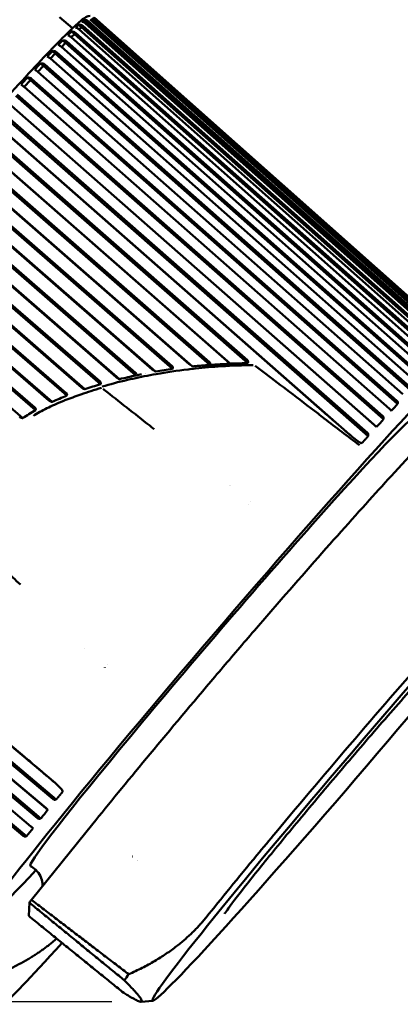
# Model space of a CAD drawing. Header units: millimetres. Extents: x 0 to 4878, y -120 to 1682.
# Tile 28 of 256: x 616 to 629, y 535 to 569. Entities that reach past the tile are written whole.
import ezdxf

# ---------------------------------------------------------------- set-up
doc = ezdxf.new("R2010")
doc.units = ezdxf.units.MM
doc.header["$LTSCALE"] = 2
doc.layers.add('Bemaßung (ISO)', color=7, linetype='Continuous', lineweight=25)
doc.layers.add('Sichtbar (ISO)', color=7, linetype='Continuous', lineweight=50)
doc.styles.add('Notiztext (DIN)', font='isocpeur.ttf')
doc.dimstyles.new('Standard (DIN)', dxfattribs={"dimscale": 2, "dimtxt": 3.5, "dimasz": 2.5, "dimexe": 2, "dimexo": 0.5, "dimgap": 0.5, "dimtad": 1, "dimrnd": 1e-08, "dimtxsty": 'Notiztext (DIN)', "dimcen": 0.09, "dimdle": 10, "dimclrd": 256, "dimclre": 256, "dimclrt": 256, "dimadec": 0, "dimazin": 0, "dimtfac": 1, "dimtmove": 0, "dimatfit": 3, "dimfxl": 1, "dimtolj": 1, "dimtzin": 0, "dimlwd": -1, "dimlwe": -1, "dimarcsym": 0})

# ---------------------------------------------------------------- blocks, each defined once
blk = doc.blocks.new('*D22')
at = {"layer": 'Bemaßung (ISO)', "transparency": 16777216}
for p, q in [((748.258, 659.821), (213.478, 659.821)), ((217.478, 654.821), (217.478, 540.286)), ((619.593, 535.286), (213.478, 535.286))]:
    blk.add_line(p, q, dxfattribs=at)
for points in [[(216.645, 654.821), (218.311, 654.821), (217.478, 659.821)], [(216.645, 540.286), (218.311, 540.286), (217.478, 535.286)]]:
    blk.add_solid(points, dxfattribs=at)
at = {"layer": 'Defpoints', "color": 0, "transparency": 16777216}
for p in [(749.258, 659.821), (217.478, 535.286), (620.593, 535.286)]:
    blk.add_point(p, dxfattribs=at)
at = {"layer": 'Bemaßung (ISO)', "transparency": 16777216, "insert": (208.078, 585.109), "char_height": 7, "attachment_point": 1, "rotation": 90, "style": 'Notiztext (DIN)'}
blk.add_mtext('\\A1;124,53', dxfattribs=at)

msp = doc.modelspace()

# ---------------------------------------------------------------- linework, layer by layer
at = {"layer": 'Sichtbar (ISO)'}
for p, q in [((617.7948, 569.0726), (618.2391, 568.6917)), ((631.4398, 557.8412), (618.8693, 568.9995)), ((618.9058, 569.0369), (631.4082, 557.9389)), ((631.4465, 557.96), (618.946, 569.0589)), ((618.9764, 569.0658), (631.4769, 557.9668)), ((631.4848, 557.9633), (618.9847, 569.0621)), ((618.548, 568.7294), (618.4487, 568.8146)), ((618.548, 568.7294), (618.4664, 568.6523)), ((631.1261, 557.5777), (618.548, 568.7294)), ((618.5882, 568.7715), (631.0982, 557.6802)), ((618.7377, 568.8987), (618.6383, 568.9838)), ((631.1883, 557.7623), (618.6828, 568.8576)), ((618.7377, 568.8987), (618.6865, 568.8543)), ((631.3113, 557.743), (618.7377, 568.8987)), ((618.7761, 568.9385), (631.2817, 557.8432)), ((631.3461, 557.895), (618.8437, 568.9929)), ((630.7052, 557.2983), (618.1896, 568.3841)), ((618.3018, 568.4928), (618.191, 568.3828)), ((618.3018, 568.4928), (618.2024, 568.578)), ((630.8855, 557.3467), (618.3018, 568.4928)), ((618.3434, 568.5369), (630.859, 557.451)), ((630.9742, 557.5629), (618.4642, 568.6543)), ((630.3832, 556.97), (617.8607, 568.0489)), ((618.0005, 568.1906), (617.8616, 568.0481)), ((618.0005, 568.1906), (617.9011, 568.2757)), ((630.5911, 557.0514), (618.0005, 568.1906)), ((618.0433, 568.2362), (630.5657, 557.1573)), ((630.0103, 556.5805), (617.4799, 567.6511)), ((617.6463, 567.8247), (617.4804, 567.6506)), ((617.6463, 567.8247), (617.5469, 567.9099)), ((630.2449, 556.6939), (617.6463, 567.8247)), ((617.69, 567.8716), (630.2204, 556.801)), ((617.2415, 567.3977), (617.05, 567.1931)), ((617.2415, 567.3977), (617.1422, 567.4829)), ((629.8494, 556.2766), (617.2415, 567.3977)), ((617.2859, 567.4456), (629.8253, 556.3846)), ((616.7891, 566.9125), (616.6897, 566.9977)), ((629.5892, 556.1324), (617.0497, 567.1934)), ((629.1227, 555.6287), (616.573, 566.6788)), ((616.7891, 566.9125), (616.5732, 566.6787)), ((629.407, 555.8023), (616.7891, 566.9125)), ((616.8337, 566.961), (629.3833, 555.9109)), ((628.921, 555.2743), (616.2919, 566.3724)), ((616.3366, 566.4212), (628.8972, 555.3831)), ((628.614, 555.0729), (616.0533, 566.111)), ((628.6824, 555.0129), (616.0533, 566.111)), ((628.3947, 554.6963), (615.7536, 565.7812)), ((615.7979, 565.8299), (628.3705, 554.8049)), ((626.7232, 555.6468), (615.4938, 565.4937)), ((627.8455, 554.67), (615.4974, 565.4979)), ((624.2568, 557.1995), (615.1776, 565.1427)), ((615.2214, 565.191), (624.2443, 557.297)), ((623.5364, 557.2742), (614.8986, 564.8312)), ((623.6581, 557.1822), (614.9057, 564.8395)), ((622.9566, 557.1403), (614.568, 564.4615)), ((614.6109, 564.5091), (622.9436, 557.2366)), ((622.2441, 557.1701), (614.2717, 564.128)), ((622.365, 557.0862), (614.2822, 564.1404)), ((621.6731, 557.0006), (613.9288, 563.7421)), ((613.9706, 563.7886), (621.6592, 557.0955)), ((620.9738, 556.9851), (613.6173, 563.389)), ((621.093, 556.9098), (613.6312, 563.4054)), ((620.4172, 556.7796), (613.2646, 562.9895)), ((613.305, 563.0346), (620.4019, 556.873)), ((619.7367, 556.7181), (612.9399, 562.6191)), ((619.8548, 556.6509), (612.9571, 562.6394)), ((612.6185, 562.2521), (619.184, 556.5677)), ((619.2011, 556.476), (612.5798, 562.2087)), ((618.547, 556.3666), (612.2442, 561.8236)), ((618.6622, 556.3086), (612.2645, 561.8477)), ((618.0419, 556.0846), (611.8791, 561.4053)), ((611.9158, 561.4466), (618.0218, 556.1749)), ((617.4263, 555.9217), (611.5349, 561.008)), ((617.5385, 555.8726), (611.5581, 561.0358)), ((616.9696, 555.5895), (611.1672, 560.5845)), ((611.2018, 560.6236), (616.9455, 555.6789)), ((616.5272, 555.3155), (610.8429, 560.209)), ((620.7362, 556.8475), (620.7361, 556.8476)), ((620.743, 556.8488), (620.7429, 556.8488)), ((621.3014, 556.8562), (621.3014, 556.8562)), ((621.3842, 556.8697), (621.3842, 556.8697)), ((621.8501, 556.9394), (621.8501, 556.9394)), ((621.8502, 556.9394), (621.8502, 556.9394)), ((622.3106, 556.9978), (622.3106, 556.9978)), ((623.279, 557.0874), (623.2789, 557.0874)), ((623.3699, 557.0934), (623.3699, 557.0934)), ((623.796, 557.1153), (623.7959, 557.1154)), ((624.1978, 557.1266), (624.1978, 557.1266)), ((625.6604, 556.2386), (625.6603, 556.2386)), ((629.407, 555.8023), (629.4098, 555.836)), ((629.1733, 555.58), (629.1875, 555.5645)), ((631.3868, 555.7239), (629.2952, 553.4459)), ((626.8019, 555.3677), (626.8019, 555.3677)), ((626.8633, 555.3209), (626.8633, 555.3209)), ((628.921, 555.2743), (628.9237, 555.3081)), ((628.6667, 555.0266), (628.6824, 555.0129)), ((628.0904, 554.4824), (627.8455, 554.67)), ((628.3947, 554.6963), (628.3972, 554.73)), ((617.6388, 542.7931), (605.0614, 553.3541)), ((605.0686, 553.3623), (616.5065, 543.7581)), ((617.5689, 542.2356), (604.7626, 552.9887)), ((617.6796, 542.2277), (604.8037, 553.0394)), ((617.3899, 541.8725), (604.5019, 552.6694)), ((604.5055, 552.6735), (617.3237, 541.935)), ((624.3676, 552.4447), (624.3675, 552.4446)), ((617.0384, 541.5836), (604.2201, 552.3219)), ((617.1495, 541.5764), (604.2615, 552.3732)), ((624.277, 552.3407), (624.277, 552.3407)), ((603.9817, 552.027), (616.8111, 541.3023)), ((616.5483, 540.9754), (603.7188, 551.7)), ((616.6594, 540.9685), (603.7602, 551.7515)), ((619.3431, 546.7498), (619.343, 546.7497)), ((619.4317, 546.8492), (619.4317, 546.8491)), ((617.6388, 542.7931), (617.8605, 542.5785)), ((617.6468, 542.2202), (617.6796, 542.2277)), ((617.3899, 541.8725), (617.3754, 541.8875)), ((618.9358, 541.3912), (616.8274, 538.7819)), ((617.1165, 541.5687), (617.1495, 541.5764)), ((616.6265, 540.9607), (616.6594, 540.9685)), ((616.8809, 541.244), (616.865, 541.2573)), ((620.2931, 540.2692), (620.293, 540.2691)), ((616.7557, 538.6855), (616.7326, 538.2301)), ((620.997, 535.3177), (620.5934, 535.2864))]:
    msp.add_line(p, q, dxfattribs=at)
for centre, major_axis, ratio, start_param, end_param in [((618.452, 568.7176), (-0.1994, -0.1852), 0.276962, 4.4765213, 5.0115282), ((618.6545, 568.9022), (-0.1523, -0.1254), 0.3793742, 4.5112924, 5.046347), ((618.1931, 568.4661), (-0.2462, -0.2425), 0.2186325, 4.4633436, 4.9983981), ((617.8797, 568.1493), (-0.2916, -0.2978), 0.1814754, 4.4569237, 4.9919782), ((617.5139, 567.7694), (-0.3353, -0.3509), 0.1559654, 4.4532954, 4.98835), ((617.0982, 567.3291), (-0.3767, -0.4016), 0.1375401, 4.4510371, 4.9860917), ((616.6354, 566.8312), (-0.4156, -0.4495), 0.1237499, 4.4495303, 4.9845849), ((623.3773, 547.6265), (-8.1949, -9.5607), 0.031426, 2.5017179, 6.9230601), ((616.3415, 553.6572), (-8.1349, -9.4907), 0.031426, 1.8818966, 1.8819354), ((616.3595, 564.9348), (9.3476, -8.8103), 0.5121401, 0.0095448, 0.0095469), ((618.6435, 547.6028), (8.3789, 9.3999), 0.0124969, 5.8016648, 5.8016672), ((616.3415, 553.6572), (8.1349, 9.4907), 0.031426, 1.370644, 1.3706464), ((619.6605, 564.1688), (9.7842, -8.3227), 0.6469588, 6.2373132, 6.2762409), ((623.3773, 547.6265), (6.5899, 7.6882), 0.031426, 6.274693, 9.4332702), ((619.1564, 563.6197), (9.8091, -8.2933), 0.7076882, 6.2367209, 6.2756486), ((628.1287, 554.536), (0.066, -0.0554), 0.7635871, 4.7712902, 4.9617566), ((628.0977, 554.5796), (0.0918, -0.1119), 0.5360592, 5.3490501, 6.3552154), ((618.6435, 547.6028), (8.3789, 9.3999), 0.0124969, 5.3368057, 5.3368219), ((618.6435, 547.6028), (8.3789, 9.3999), 0.0124969, 4.7010054, 4.7010152), ((617.8105, 542.5292), (-0.0647, 0.057), 0.8134685, 4.4646143, 4.6550843), ((617.7622, 542.5527), (0.1264, -0.0713), 0.5684841, 6.1924079, 7.198573), ((607.4266, 549.9704), (9.6681, -8.4573), 0.7626916, 0.0085469, 0.0474745), ((606.9185, 549.3416), (9.6964, -8.4249), 0.7067083, 0.0075235, 0.0464512), ((623.268, 543.4806), (7.2529, 8.1367), 0.0124969, 4.2999526, 4.2999699), ((624.0949, 547.0114), (-7.8936, -9.2092), 0.031426, 5.843962, 5.8677996), ((623.268, 543.4806), (-7.2529, -8.1367), 0.0124969, 0.0124982, 0.7195991), ((627.2855, 544.2766), (-7.7741, -9.0698), 0.031426, 5.8303944, 5.8819439)]:
    msp.add_ellipse(centre, major_axis=major_axis, ratio=ratio, start_param=start_param, end_param=end_param, dxfattribs=at)
msp.add_ellipse((628.079, 543.5965), major_axis=(-7.0936, -8.2759), ratio=0.031426, dxfattribs=at)
for points, knots in [([(618.8394, 569.1164), (618.7904, 569.1162), (618.7627, 569.1048), (618.6245, 569.0473), (618.5527, 568.9775), (618.1503, 568.6185), (617.7224, 568.1873), (616.6198, 567.0204), (615.9666, 566.3098), (614.4849, 564.6665), (613.6572, 563.7348), (611.9098, 561.7434), (610.9904, 560.684), (609.1523, 558.5442), (608.234, 557.4641), (606.4912, 555.3923), (605.6669, 554.4008), (604.1955, 552.6064), (603.5488, 551.8039), (602.4968, 550.4672), (602.0927, 549.9345), (601.587, 549.2183), (601.3855, 549.2322), (601.4462, 548.825)], [3.2093553, 3.2093553, 3.2093553, 3.2093553, 3.2443214, 3.2443214, 3.4117384, 3.4117384, 3.7573381, 3.7573381, 4.0789418, 4.0789418, 4.399384, 4.399384, 4.7195902, 4.7195902, 5.0397426, 5.0397426, 5.3599286, 5.3599286, 5.6802916, 5.6802916, 6.0014418, 6.0014418, 6.2965897, 6.2965897, 6.2965897, 6.2965897]), ([(618.3442, 568.7158), (618.3623, 568.7124), (618.3852, 568.7047), (618.4234, 568.6852), (618.4448, 568.6709), (618.4616, 568.6565), (618.4625, 568.6558), (618.4633, 568.655), (618.4642, 568.6543)], [0.12922201, 0.12922201, 0.12922201, 0.12922201, 0.13675171, 0.13675171, 0.143393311, 0.143393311, 0.143393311, 0.143733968, 0.143733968, 0.143733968, 0.143733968]), ([(618.5882, 568.7715), (618.5874, 568.7723), (618.5865, 568.773), (618.5856, 568.7738), (618.5688, 568.7882), (618.5455, 568.8007), (618.5011, 568.8143), (618.4726, 568.8166), (618.4487, 568.8146)], [0.143052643, 0.143052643, 0.143052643, 0.143052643, 0.143393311, 0.143393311, 0.143393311, 0.150034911, 0.150034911, 0.157564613, 0.157564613, 0.157564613, 0.157564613]), ([(618.5596, 568.9157), (618.5787, 568.9133), (618.6025, 568.9067), (618.6416, 568.8883), (618.6634, 568.8743), (618.6802, 568.8599), (618.681, 568.8592), (618.6819, 568.8584), (618.6828, 568.8577)], [0.129222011, 0.129222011, 0.129222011, 0.129222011, 0.13675171, 0.13675171, 0.143393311, 0.143393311, 0.143393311, 0.143733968, 0.143733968, 0.143733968, 0.143733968]), ([(618.7761, 568.9386), (618.7753, 568.9393), (618.7744, 568.9401), (618.7736, 568.9408), (618.7568, 568.9552), (618.7336, 568.9679), (618.6897, 568.9823), (618.6617, 568.9852), (618.6383, 568.9838)], [0.143052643, 0.143052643, 0.143052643, 0.143052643, 0.143393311, 0.143393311, 0.143393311, 0.150034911, 0.150034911, 0.157564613, 0.157564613, 0.157564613, 0.157564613]), ([(618.0728, 568.4493), (618.09, 568.4448), (618.1119, 568.4361), (618.1491, 568.4154), (618.1702, 568.4007), (618.187, 568.3863), (618.1878, 568.3856), (618.1887, 568.3848), (618.1896, 568.3841)], [0.129222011, 0.129222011, 0.129222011, 0.129222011, 0.13675171, 0.13675171, 0.143393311, 0.143393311, 0.143393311, 0.143733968, 0.143733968, 0.143733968, 0.143733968]), ([(618.3434, 568.5369), (618.3425, 568.5376), (618.3417, 568.5384), (618.3408, 568.5391), (618.324, 568.5535), (618.3005, 568.5658), (618.2557, 568.5788), (618.2267, 568.5806), (618.2024, 568.578)], [0.143052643, 0.143052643, 0.143052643, 0.143052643, 0.143393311, 0.143393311, 0.143393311, 0.150034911, 0.150034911, 0.157564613, 0.157564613, 0.157564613, 0.157564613]), ([(617.7473, 568.118), (617.7635, 568.1123), (617.7845, 568.1025), (617.8205, 568.0806), (617.8413, 568.0656), (617.8581, 568.0512), (617.859, 568.0504), (617.8598, 568.0497), (617.8607, 568.0489)], [0.129222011, 0.129222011, 0.129222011, 0.129222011, 0.13675171, 0.13675171, 0.143393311, 0.143393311, 0.143393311, 0.143733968, 0.143733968, 0.143733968, 0.143733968]), ([(618.0433, 568.2362), (618.0424, 568.237), (618.0416, 568.2377), (618.0407, 568.2385), (618.0239, 568.2529), (618.0003, 568.265), (617.9551, 568.2775), (617.9258, 568.2788), (617.9011, 568.2757)], [0.143052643, 0.143052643, 0.143052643, 0.143052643, 0.143393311, 0.143393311, 0.143393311, 0.150034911, 0.150034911, 0.157564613, 0.157564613, 0.157564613, 0.157564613]), ([(617.3699, 567.7241), (617.3851, 567.7173), (617.4051, 567.7064), (617.44, 567.6832), (617.4605, 567.6678), (617.4773, 567.6534), (617.4781, 567.6526), (617.479, 567.6519), (617.4799, 567.6512)], [0.129222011, 0.129222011, 0.129222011, 0.129222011, 0.13675171, 0.13675171, 0.143393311, 0.143393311, 0.143393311, 0.143733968, 0.143733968, 0.143733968, 0.143733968]), ([(617.69, 567.8716), (617.6891, 567.8724), (617.6882, 567.8732), (617.6874, 567.8739), (617.6706, 567.8883), (617.6469, 567.9003), (617.6014, 567.9124), (617.5718, 567.9133), (617.5469, 567.9099)], [0.143052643, 0.143052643, 0.143052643, 0.143052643, 0.143393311, 0.143393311, 0.143393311, 0.150034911, 0.150034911, 0.157564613, 0.157564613, 0.157564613, 0.157564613]), ([(617.2858, 567.4456), (617.285, 567.4464), (617.2841, 567.4471), (617.2833, 567.4479), (617.2665, 567.4623), (617.2427, 567.4742), (617.197, 567.486), (617.1673, 567.4866), (617.1422, 567.4829)], [0.143052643, 0.143052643, 0.143052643, 0.143052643, 0.143393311, 0.143393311, 0.143393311, 0.150034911, 0.150034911, 0.157564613, 0.157564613, 0.157564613, 0.157564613]), ([(616.8337, 566.961), (616.8328, 566.9618), (616.8319, 566.9626), (616.8311, 566.9633), (616.8143, 566.9777), (616.7905, 566.9896), (616.7447, 567.0012), (616.7149, 567.0016), (616.6897, 566.9977)], [0.143052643, 0.143052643, 0.143052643, 0.143052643, 0.143393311, 0.143393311, 0.143393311, 0.150034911, 0.150034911, 0.157564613, 0.157564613, 0.157564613, 0.157564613]), ([(616.9432, 567.2704), (616.9574, 567.2624), (616.9764, 567.2503), (617.0102, 567.2259), (617.0303, 567.21), (617.0471, 567.1956), (617.0479, 567.1949), (617.0488, 567.1942), (617.0497, 567.1934)], [0.129222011, 0.129222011, 0.129222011, 0.129222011, 0.13675171, 0.13675171, 0.143393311, 0.143393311, 0.143393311, 0.143733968, 0.143733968, 0.143733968, 0.143733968]), ([(616.4701, 566.7599), (616.4833, 566.7508), (616.5012, 566.7375), (616.5339, 566.7117), (616.5537, 566.6955), (616.5705, 566.6811), (616.5713, 566.6803), (616.5722, 566.6796), (616.5731, 566.6788)], [0.129222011, 0.129222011, 0.129222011, 0.129222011, 0.13675171, 0.13675171, 0.143393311, 0.143393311, 0.143393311, 0.143733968, 0.143733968, 0.143733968, 0.143733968]), ([(622.2441, 557.1701), (622.2527, 557.1626), (622.2617, 557.1553), (622.2808, 557.1405), (622.2912, 557.133), (622.3233, 557.1107), (622.3452, 557.0971), (622.3652, 557.0861)], [0.000001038, 0.000001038, 0.000001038, 0.000001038, 0.003421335, 0.003421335, 0.007407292, 0.007407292, 0.016082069, 0.016082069, 0.016082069, 0.016082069]), ([(622.9565, 557.1397), (622.9598, 557.144), (622.9627, 557.148), (622.9678, 557.1571), (622.97, 557.1621), (622.9731, 557.1744), (622.9736, 557.1816), (622.9715, 557.1963), (622.969, 557.2035), (622.9599, 557.2202), (622.9522, 557.2291), (622.9436, 557.2366)], [0.00022967, 0.00022967, 0.00022967, 0.00022967, 0.001756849, 0.001756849, 0.003433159, 0.003433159, 0.005659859, 0.005659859, 0.007960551, 0.007960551, 0.011387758, 0.011387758, 0.011387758, 0.011387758]), ([(623.6588, 557.1815), (623.5822, 557.1755), (623.5052, 557.1701), (623.428, 557.1656), (623.4088, 557.1645), (623.3895, 557.1634), (623.3702, 557.1624)], [0.00099214, 0.00099214, 0.00099214, 0.00099214, 0.33333333, 0.33333333, 0.33333333, 0.41624133, 0.41624133, 0.41624133, 0.41624133]), ([(623.5364, 557.2742), (623.5454, 557.2663), (623.5547, 557.2586), (623.5745, 557.2426), (623.5853, 557.2342), (623.6174, 557.21), (623.6388, 557.1949), (623.6588, 557.1815)], [0.000001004, 0.000001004, 0.000001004, 0.000001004, 0.003579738, 0.003579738, 0.007794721, 0.007794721, 0.016587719, 0.016587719, 0.016587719, 0.016587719]), ([(623.6588, 557.1815), (623.7121, 557.1835), (623.7652, 557.185), (623.872, 557.188), (623.9256, 557.1896), (623.9792, 557.1912)], [0.000010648, 0.000010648, 0.000010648, 0.000010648, 0.017639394, 0.017639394, 0.035428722, 0.035428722, 0.035428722, 0.035428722]), ([(624.2568, 557.1995), (624.2108, 557.1981), (624.1638, 557.1967), (624.0721, 557.194), (624.0247, 557.1926), (623.9792, 557.1912)], [-0.030213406, -0.030213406, -0.030213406, -0.030213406, -0.015127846, -0.015127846, -0.000011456, -0.000011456, -0.000011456, -0.000011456]), ([(624.2568, 557.1995), (624.2605, 557.2035), (624.2638, 557.208), (624.2691, 557.2173), (624.2711, 557.2221), (624.2743, 557.2342), (624.2747, 557.2413), (624.2727, 557.256), (624.2702, 557.2632), (624.2611, 557.2802), (624.2531, 557.2892), (624.2443, 557.297)], [0.000001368, 0.000001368, 0.000001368, 0.000001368, 0.001670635, 0.001670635, 0.003259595, 0.003259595, 0.005454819, 0.005454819, 0.007731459, 0.007731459, 0.01124493, 0.01124493, 0.01124493, 0.01124493]), ([(622.4639, 557.015), (622.378, 557.0057), (621.9119, 556.9523), (621.1681, 556.8414), (620.5678, 556.7226), (620.3123, 556.6663)], [0.35499301, 0.35499301, 0.35499301, 0.35499301, 0.4, 0.6, 0.76075192, 0.76075192, 0.76075192, 0.76075192]), ([(620.4177, 556.7801), (620.4203, 556.7842), (620.423, 556.7886), (620.4272, 556.7979), (620.4288, 556.8027), (620.4311, 556.8149), (620.431, 556.8223), (620.4279, 556.8373), (620.4249, 556.8446), (620.4157, 556.8595), (620.4092, 556.8667), (620.4019, 556.873)], [0.00002357, 0.00002357, 0.00002357, 0.00002357, 0.001695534, 0.001695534, 0.003337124, 0.003337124, 0.005679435, 0.005679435, 0.008091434, 0.008091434, 0.010966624, 0.010966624, 0.010966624, 0.010966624]), ([(620.9738, 556.9851), (620.9821, 556.9778), (620.991, 556.9708), (621.0098, 556.957), (621.02, 556.95), (621.0517, 556.93), (621.0733, 556.9185), (621.0928, 556.9097)], [0.000000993, 0.000000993, 0.000000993, 0.000000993, 0.003328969, 0.003328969, 0.00717087, 0.00717087, 0.015488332, 0.015488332, 0.015488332, 0.015488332]), ([(621.6731, 557.0006), (621.5757, 556.9854), (621.4784, 556.9701), (621.285, 556.9397), (621.1889, 556.9246), (621.0928, 556.9097)], [-0.062559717, -0.062559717, -0.062559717, -0.062559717, -0.031101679, -0.031101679, -0.000069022, -0.000069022, -0.000069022, -0.000069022]), ([(621.6731, 557.0006), (621.6764, 557.0047), (621.6793, 557.009), (621.6839, 557.0181), (621.6857, 557.0229), (621.6885, 557.0349), (621.6887, 557.0422), (621.6863, 557.0571), (621.6836, 557.0643), (621.6745, 557.0803), (621.6673, 557.0885), (621.6592, 557.0955)], [0.000002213, 0.000002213, 0.000002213, 0.000002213, 0.001651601, 0.001651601, 0.003241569, 0.003241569, 0.005518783, 0.005518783, 0.007867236, 0.007867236, 0.011070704, 0.011070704, 0.011070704, 0.011070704]), ([(622.3652, 557.0861), (622.4035, 557.0897), (622.4418, 557.0932), (622.5182, 557.1002), (622.5563, 557.1037), (622.5944, 557.1072)], [0, 0, 0, 0, 0.012497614, 0.012497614, 0.024948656, 0.024948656, 0.024948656, 0.024948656]), ([(624.449, 557.1288), (624.0906, 557.1282), (623.4455, 557.1073), (622.7598, 557.0472), (622.4639, 557.015)], [0, 0, 0, 0, 0.2, 0.35499301, 0.35499301, 0.35499301, 0.35499301]), ([(622.9565, 557.1397), (622.8958, 557.1347), (622.835, 557.1291), (622.7143, 557.1181), (622.6544, 557.1127), (622.5944, 557.1072)], [-0.039433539, -0.039433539, -0.039433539, -0.039433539, -0.019593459, -0.019593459, -0.000011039, -0.000011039, -0.000011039, -0.000011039]), ([(623.3702, 557.1624), (623.3701, 557.1624), (623.37, 557.1624), (623.3699, 557.1623), (623.3409, 557.1608), (623.3117, 557.1593), (623.2825, 557.1579), (623.2533, 557.1564), (623.224, 557.1549), (623.1945, 557.1534), (623.1161, 557.1492), (623.0366, 557.1444), (622.9565, 557.1397)], [0.41624133, 0.41624133, 0.41624133, 0.41624133, 0.41666667, 0.41666667, 0.41666667, 0.54166667, 0.54166667, 0.54166667, 0.66666667, 0.66666667, 0.66666667, 0.99938985, 0.99938985, 0.99938985, 0.99938985]), ([(628.0951, 554.3828), (627.6887, 554.692), (627.2851, 554.999), (626.8846, 555.3046), (626.8135, 555.3589), (626.7425, 555.4131), (626.6715, 555.4673), (626.3431, 555.7181), (626.0167, 555.9677), (625.6914, 556.215), (625.4184, 556.4225), (625.1462, 556.6284), (624.875, 556.8328), (624.7532, 556.9246), (624.6315, 557.0162), (624.51, 557.1075)], [0, 0, 0, 0, 0.33333333, 0.33333333, 0.33333333, 0.39254205, 0.39254205, 0.39254205, 0.66666667, 0.66666667, 0.66666667, 0.89666259, 0.89666259, 0.89666259, 0.99999995, 0.99999995, 0.99999995, 0.99999995]), ([(619.206, 556.4856), (619.2093, 556.492), (619.2115, 556.499), (619.213, 556.5138), (619.2124, 556.5213), (619.2083, 556.536), (619.205, 556.5428), (619.196, 556.5561), (619.1903, 556.5622), (619.184, 556.5677)], [0.0000143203, 0.0000143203, 0.0000143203, 0.0000143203, 0.0024538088, 0.0024538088, 0.0048785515, 0.0048785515, 0.0072248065, 0.0072248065, 0.0097211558, 0.0097211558, 0.0097211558, 0.0097211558]), ([(620.3123, 556.6663), (620.25, 556.6526), (619.8741, 556.5676), (619.5249, 556.4754), (619.2517, 556.393)], [0.76075192, 0.76075192, 0.76075192, 0.76075192, 0.8, 0.99999998, 0.99999998, 0.99999998, 0.99999998]), ([(619.7367, 556.7181), (619.7442, 556.7116), (619.7522, 556.7055), (619.7691, 556.6935), (619.7784, 556.6876), (619.8069, 556.6709), (619.8266, 556.6616), (619.8448, 556.6547)], [0.000001, 0.000001, 0.000001, 0.000001, 0.002978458, 0.002978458, 0.006362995, 0.006362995, 0.013664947, 0.013664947, 0.013664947, 0.013664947]), ([(619.8548, 556.6509), (619.8531, 556.6515), (619.8514, 556.6521), (619.8481, 556.6534), (619.8465, 556.654), (619.8448, 556.6547)], [-0.0013472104, -0.0013472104, -0.0013472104, -0.0013472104, -0.0006727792, -0.0006727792, -0.0000059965, -0.0000059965, -0.0000059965, -0.0000059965]), ([(619.8548, 556.6509), (619.949, 556.6726), (620.0433, 556.6942), (620.2309, 556.7371), (620.3242, 556.7584), (620.4177, 556.7801)], [0.000014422, 0.000014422, 0.000014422, 0.000014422, 0.030355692, 0.030355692, 0.060380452, 0.060380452, 0.060380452, 0.060380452]), ([(617.9771, 555.9238), (618.1501, 555.9919), (618.5434, 556.135), (618.984, 556.2797), (619.2329, 556.355)], [0.8663156, 0.8663156, 0.8663156, 0.8663156, 0.92857143, 1, 1, 1, 1]), ([(618.047, 556.0992), (618.0493, 556.1053), (618.0505, 556.1119), (618.0505, 556.1257), (618.0494, 556.1326), (618.0447, 556.146), (618.0414, 556.1523), (618.0328, 556.1643), (618.0276, 556.1699), (618.0218, 556.1749)], [0.0000178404, 0.0000178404, 0.0000178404, 0.0000178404, 0.0023215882, 0.0023215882, 0.0046135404, 0.0046135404, 0.0068013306, 0.0068013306, 0.0090946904, 0.0090946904, 0.0090946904, 0.0090946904]), ([(618.547, 556.3666), (618.5538, 556.3607), (618.5611, 556.3553), (618.5766, 556.3448), (618.585, 556.3397), (618.6113, 556.3257), (618.6294, 556.3183), (618.6463, 556.3134)], [0.000000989, 0.000000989, 0.000000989, 0.000000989, 0.002703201, 0.002703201, 0.005729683, 0.005729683, 0.012285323, 0.012285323, 0.012285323, 0.012285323]), ([(618.6622, 556.3086), (618.6596, 556.3094), (618.657, 556.3102), (618.6517, 556.3118), (618.649, 556.3126), (618.6463, 556.3134)], [-0.0020862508, -0.0020862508, -0.0020862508, -0.0020862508, -0.0010812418, -0.0010812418, -0.0000268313, -0.0000268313, -0.0000268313, -0.0000268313]), ([(618.6622, 556.3086), (618.7519, 556.3369), (618.8418, 556.365), (619.0214, 556.4207), (619.1113, 556.4484), (619.2011, 556.476)], [0, 0, 0, 0, 0.029069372, 0.029069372, 0.05808792, 0.05808792, 0.05808792, 0.05808792]), ([(619.2011, 556.476), (619.2019, 556.4776), (619.2027, 556.4792), (619.2043, 556.4824), (619.2051, 556.4841), (619.206, 556.4856)], [0.0000263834, 0.0000263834, 0.0000263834, 0.0000263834, 0.0006322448, 0.0006322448, 0.0012431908, 0.0012431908, 0.0012431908, 0.0012431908]), ([(619.3226, 556.2889), (619.3183, 556.2923), (619.31, 556.2991), (619.2986, 556.3095), (619.2917, 556.3169), (619.2884, 556.3206)], [0, 0, 0, 0, 0.33333333, 0.66666667, 0.99999533, 0.99999533, 0.99999533, 0.99999533]), ([(619.3226, 556.2889), (619.8458, 555.8788), (620.3586, 555.4731), (620.8899, 555.0556), (620.9397, 555.0165), (620.9896, 554.9773), (621.0384, 554.9387)], [0, 0, 0, 0, 0.9143849, 0.9143849, 0.9143849, 1, 1, 1, 1]), ([(616.8949, 555.3966), (617.0356, 555.4824), (617.3429, 555.6522), (617.7296, 555.8252), (617.9516, 555.9137), (617.9771, 555.9238)], [0.71428571, 0.71428571, 0.71428571, 0.71428571, 0.78571429, 0.85714286, 0.8663156, 0.8663156, 0.8663156, 0.8663156]), ([(617.4263, 555.9217), (617.4324, 555.9164), (617.4389, 555.9116), (617.4528, 555.9026), (617.4603, 555.8984), (617.4831, 555.8873), (617.4995, 555.8815), (617.516, 555.8777)], [0.000001, 0.000001, 0.000001, 0.000001, 0.002414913, 0.002414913, 0.005070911, 0.005070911, 0.010532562, 0.010532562, 0.010532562, 0.010532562]), ([(617.5385, 555.8726), (617.5347, 555.8734), (617.531, 555.8743), (617.5235, 555.876), (617.5197, 555.8769), (617.516, 555.8777)], [-0.0028224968, -0.0028224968, -0.0028224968, -0.0028224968, -0.0014111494, -0.0014111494, -0.000001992, -0.000001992, -0.000001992, -0.000001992]), ([(617.5385, 555.8726), (617.6217, 555.9085), (617.7051, 555.944), (617.8729, 556.0147), (617.9573, 556.0498), (618.0419, 556.0846)], [0.0000041, 0.0000041, 0.0000041, 0.0000041, 0.027638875, 0.027638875, 0.055509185, 0.055509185, 0.055509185, 0.055509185]), ([(618.0419, 556.0846), (618.0427, 556.087), (618.0435, 556.0894), (618.0452, 556.0943), (618.046, 556.0968), (618.047, 556.0992)], [0.0000357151, 0.0000357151, 0.0000357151, 0.0000357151, 0.0009323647, 0.0009323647, 0.0018391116, 0.0018391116, 0.0018391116, 0.0018391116]), ([(629.4098, 555.836), (629.4099, 555.8385), (629.4101, 555.8411), (629.4103, 555.8566), (629.4078, 555.872), (629.3985, 555.8936), (629.3912, 555.9038), (629.3833, 555.9109)], [-0.0079867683, -0.0079867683, -0.0079867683, -0.0079867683, -0.0072465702, -0.0072465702, -0.0033214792, -0.0033214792, -0.0001731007, -0.0001731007, -0.0001731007, -0.0001731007]), ([(616.5272, 555.3155), (616.5981, 555.363), (616.67, 555.409), (616.8175, 555.5002), (616.8933, 555.5454), (616.9696, 555.5895)], [0.000016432, 0.000016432, 0.000016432, 0.000016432, 0.025770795, 0.025770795, 0.052376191, 0.052376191, 0.052376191, 0.052376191]), ([(616.9735, 555.6096), (616.9748, 555.6152), (616.975, 555.6214), (616.9736, 555.6341), (616.972, 555.6406), (616.9669, 555.6528), (616.9636, 555.6585), (616.9555, 555.6694), (616.9508, 555.6744), (616.9455, 555.6789)], [0.0000455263, 0.0000455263, 0.0000455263, 0.0000455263, 0.0022120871, 0.0022120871, 0.0043931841, 0.0043931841, 0.0064253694, 0.0064253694, 0.0085086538, 0.0085086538, 0.0085086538, 0.0085086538]), ([(616.9696, 555.5895), (616.9703, 555.5936), (616.971, 555.5978), (616.9721, 555.6045), (616.9725, 555.607), (616.9735, 555.6096)], [0.000108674, 0.000108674, 0.000108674, 0.000108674, 0.0016273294, 0.0016273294, 0.0025472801, 0.0025472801, 0.0025472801, 0.0025472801]), ([(626.7232, 555.6468), (626.7589, 555.6154), (626.795, 555.5838), (626.9624, 555.4374), (627.0967, 555.3202), (627.4394, 555.0219), (627.648, 554.8409), (627.8455, 554.67)], [-0.567598, -0.567598, -0.567598, -0.567598, -0.55406124, -0.55406124, -0.50522818, -0.50522818, -0.42973853, -0.42973853, -0.42973853, -0.42973853]), ([(629.1227, 555.6287), (629.1307, 555.6217), (629.1397, 555.6134), (629.1553, 555.5986), (629.164, 555.5899), (629.1711, 555.5823), (629.1722, 555.5811), (629.1733, 555.58)], [-0.0711820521, -0.0711820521, -0.0711820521, -0.0711820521, -0.0680336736, -0.0680336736, -0.0641085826, -0.0641085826, -0.0633683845, -0.0633683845, -0.0633683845, -0.0633683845]), ([(616.4226, 555.352), (616.4279, 555.3474), (616.4335, 555.3434), (616.4456, 555.3359), (616.452, 555.3326), (616.4717, 555.3241), (616.4858, 555.3203), (616.5001, 555.3186)], [0.000001, 0.000001, 0.000001, 0.000001, 0.0020890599, 0.0020890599, 0.0043221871, 0.0043221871, 0.0089410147, 0.0089410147, 0.0089410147, 0.0089410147]), ([(616.5001, 555.3186), (616.5046, 555.3183), (616.5092, 555.3177), (616.5183, 555.3166), (616.5227, 555.3161), (616.5272, 555.3155)], [0.0000237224, 0.0000237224, 0.0000237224, 0.0000237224, 0.0017144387, 0.0017144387, 0.0033631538, 0.0033631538, 0.0033631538, 0.0033631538]), ([(628.9237, 555.3081), (628.9239, 555.3107), (628.9241, 555.3132), (628.9243, 555.3288), (628.9218, 555.3442), (628.9124, 555.3659), (628.9052, 555.376), (628.8972, 555.3831)], [-0.0079867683, -0.0079867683, -0.0079867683, -0.0079867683, -0.0072465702, -0.0072465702, -0.0033214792, -0.0033214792, -0.0001731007, -0.0001731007, -0.0001731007, -0.0001731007]), ([(628.3972, 554.73), (628.3974, 554.7326), (628.3975, 554.7351), (628.3977, 554.7506), (628.3951, 554.7661), (628.3857, 554.7877), (628.3785, 554.7979), (628.3705, 554.8049)], [-0.0079867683, -0.0079867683, -0.0079867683, -0.0079867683, -0.0072465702, -0.0072465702, -0.0033214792, -0.0033214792, -0.0001731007, -0.0001731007, -0.0001731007, -0.0001731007]), ([(628.614, 555.0729), (628.622, 555.0659), (628.6312, 555.0578), (628.6473, 555.0437), (628.6566, 555.0355), (628.6643, 555.0287), (628.6655, 555.0277), (628.6667, 555.0266)], [-0.0711820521, -0.0711820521, -0.0711820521, -0.0711820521, -0.0680336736, -0.0680336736, -0.0641085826, -0.0641085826, -0.0633683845, -0.0633683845, -0.0633683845, -0.0633683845]), ([(629.2952, 553.4459), (628.7461, 552.8479), (628.1382, 552.1763), (626.7813, 550.6553), (626.0419, 549.8161), (624.8913, 548.4933), (624.5097, 548.052), (623.7465, 547.1639), (623.3645, 546.7167), (622.211, 545.3584), (621.4681, 544.4727), (620.1028, 542.826), (619.4901, 542.0772), (618.9358, 541.3912)], [0.0000018, 0.0000018, 0.0000018, 0.0000018, 0.3595293, 0.3595293, 0.7255846, 0.7255846, 0.9023674, 0.9023674, 1.079192, 1.079192, 1.4459233, 1.4459233, 1.8061074, 1.8061074, 1.8061074, 1.8061074]), ([(633.0623, 550.0886), (632.5506, 549.5327), (631.963, 548.8845), (631.104, 547.9233), (630.884, 547.6762), (629.797, 546.4494), (628.8727, 545.3912), (627.0133, 543.2275), (626.0914, 542.1374), (625.006, 540.8362), (624.7863, 540.5717), (623.9279, 539.5344), (623.3397, 538.8145), (622.825, 538.176)], [0.0000433, 0.0000433, 0.0000433, 0.0000433, 0.3349903, 0.3349903, 0.4462097, 0.4462097, 0.8730149, 0.8730149, 1.299822, 1.299822, 1.4110917, 1.4110917, 1.7461923, 1.7461923, 1.7461923, 1.7461923]), ([(632.6086, 548.9703), (632.6086, 548.9703), (632.6068, 548.9688), (632.5866, 548.9516), (632.5342, 548.9042), (632.3404, 548.7154), (632.1556, 548.526), (631.6537, 547.9936), (631.3149, 547.625), (630.5327, 546.758), (630.0858, 546.2554), (629.1359, 545.1737), (628.6326, 544.5942), (627.623, 543.4199), (627.1169, 542.8252), (626.1548, 541.6827), (625.699, 541.1351), (624.8861, 540.1454), (624.5285, 539.7028), (623.9547, 538.9763), (623.734, 538.6869), (623.5402, 538.4179), (623.4974, 538.3553), (623.4665, 538.3073), (623.4611, 538.2983), (623.4611, 538.2983)], [3.3527331, 3.3527331, 3.3527331, 3.3527331, 3.3785117, 3.3785117, 3.5172137, 3.5172137, 3.7687032, 3.7687032, 4.073026, 4.073026, 4.3882016, 4.3882016, 4.7059371, 4.7059371, 5.0242878, 5.0242878, 5.3423235, 5.3423235, 5.6586082, 5.6586082, 5.9676354, 5.9676354, 6.098035, 6.098035, 6.1533317, 6.1533317, 6.1533317, 6.1533317]), ([(617.6388, 542.7931), (617.441, 542.9635), (617.2313, 543.1432), (616.8855, 543.4379), (616.7495, 543.5532), (616.5795, 543.6966), (616.5429, 543.7275), (616.5065, 543.7581)], [-0.17315405, -0.17315405, -0.17315405, -0.17315405, -0.09766852, -0.09766852, -0.04883426, -0.04883426, -0.03529483, -0.03529483, -0.03529483, -0.03529483]), ([(617.5689, 542.2356), (617.5771, 542.2288), (617.5882, 542.2232), (617.6109, 542.217), (617.6265, 542.2167), (617.6418, 542.2192), (617.6443, 542.2197), (617.6468, 542.2202)], [-0.0711820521, -0.0711820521, -0.0711820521, -0.0711820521, -0.0680336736, -0.0680336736, -0.0641085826, -0.0641085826, -0.0633683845, -0.0633683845, -0.0633683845, -0.0633683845]), ([(617.3754, 541.8875), (617.3743, 541.8887), (617.3732, 541.8898), (617.3659, 541.8972), (617.357, 541.9057), (617.3411, 541.9202), (617.3319, 541.9282), (617.3237, 541.935)], [-0.0079867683, -0.0079867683, -0.0079867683, -0.0079867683, -0.0072465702, -0.0072465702, -0.0033214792, -0.0033214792, -0.0001731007, -0.0001731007, -0.0001731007, -0.0001731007]), ([(616.865, 541.2573), (616.8637, 541.2584), (616.8625, 541.2594), (616.8546, 541.266), (616.8451, 541.2739), (616.8286, 541.2877), (616.8193, 541.2955), (616.8111, 541.3023)], [-0.0079867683, -0.0079867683, -0.0079867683, -0.0079867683, -0.0072465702, -0.0072465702, -0.0033214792, -0.0033214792, -0.0001731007, -0.0001731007, -0.0001731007, -0.0001731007]), ([(617.0384, 541.5836), (617.0466, 541.5768), (617.0577, 541.5712), (617.0805, 541.5652), (617.0962, 541.565), (617.1115, 541.5676), (617.114, 541.5681), (617.1165, 541.5687)], [-0.0711820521, -0.0711820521, -0.0711820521, -0.0711820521, -0.0680336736, -0.0680336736, -0.0641085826, -0.0641085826, -0.0633683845, -0.0633683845, -0.0633683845, -0.0633683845]), ([(616.5483, 540.9754), (616.5565, 540.9686), (616.5676, 540.963), (616.5904, 540.9571), (616.6061, 540.957), (616.6215, 540.9596), (616.6239, 540.9601), (616.6265, 540.9607)], [-0.0711820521, -0.0711820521, -0.0711820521, -0.0711820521, -0.0680336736, -0.0680336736, -0.0641085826, -0.0641085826, -0.0633683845, -0.0633683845, -0.0633683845, -0.0633683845]), ([(617.2096, 539.2548), (617.2104, 539.2843), (617.2097, 539.3189), (617.1973, 539.4228), (617.1801, 539.5025), (617.1007, 539.6663), (617.0451, 539.7462), (616.9174, 539.864), (616.8532, 539.9066), (616.7897, 539.9369)], [6.284993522, 6.284993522, 6.284993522, 6.284993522, 6.294939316, 6.294939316, 6.310137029, 6.310137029, 6.322676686, 6.322676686, 6.332320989, 6.332320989, 6.332320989, 6.332320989])]:
    msp.add_open_spline(points, degree=3, knots=knots, dxfattribs=at)
for points in [[(620.4177, 556.7801), (620.4823, 556.7957), (620.5474, 556.8102), (620.613, 556.8236)], [(616.4459, 549.5998), (616.2749, 549.7626), (615.9269, 550.0925), (615.3943, 550.5878), (615.0363, 550.9232), (614.8562, 551.0917)]]:
    msp.add_open_spline(points, degree=3, dxfattribs=at)
for points, weights in [([(628.1936, 554.4715), (628.2964, 554.5819), (628.3947, 554.6963)], [1.69322830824, 1.69337500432, 1.69312184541]), ([(617.6796, 542.2277), (617.7843, 542.3495), (617.8844, 542.4752)], [1.69312184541, 1.69337500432, 1.69322830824]), ([(620.0174, 536.0226), (618.429, 537.3196), (616.7557, 538.6855)], [1.00015667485, 1.0002702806, 1.00009573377]), ([(616.8274, 538.7819), (618.5392, 537.4724), (620.17, 536.2277)], [1.00009122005, 1.00025748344, 1.00015187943]), ([(616.7326, 538.2301), (618.4064, 536.8758), (619.9955, 535.5903)], [1.00009573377, 1.0002702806, 1.00015667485]), ([(622.825, 538.176), (621.8588, 536.9804), (620.17, 536.2277)], [1.27927488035, 1.27927491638, 1.2314661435]), ([(617.694, 537.4525), (616.7694, 536.6462), (615.3886, 536.1142)], [1.27698727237, 1.26881698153, 1.2314661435]), ([(619.9955, 535.5903), (621.1894, 534.8451), (620.0174, 536.0226)], [1.23096562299, 1.32029098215, 1.23096562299])]:
    msp.add_rational_spline(points, weights, degree=2, dxfattribs=at)

# ---------------------------------------------------------------- dimensions: what is measured, and where the dimension line sits
at = {"layer": 'Bemaßung (ISO)'}
dim = msp.add_linear_dim(base=(217.478, 535.2864), p1=(749.2578, 659.8207), p2=(620.5934, 535.2864), angle=90, dimstyle='Standard (DIN)', override={"dimgap": 0.5, "dimdec": 2, "dimtol": 0, "dimlim": 0, "dimtp": 0, "dimtm": 0, "dimtdec": 2, "dimtofl": 0, "dimatfit": 1}, dxfattribs=at)
dim.commit()
dim.dimension.update_dxf_attribs({"geometry": '*D22', "text_midpoint": (217.478, 597.5336), "dimtype": 160})

doc.saveas('drawing.dxf')
